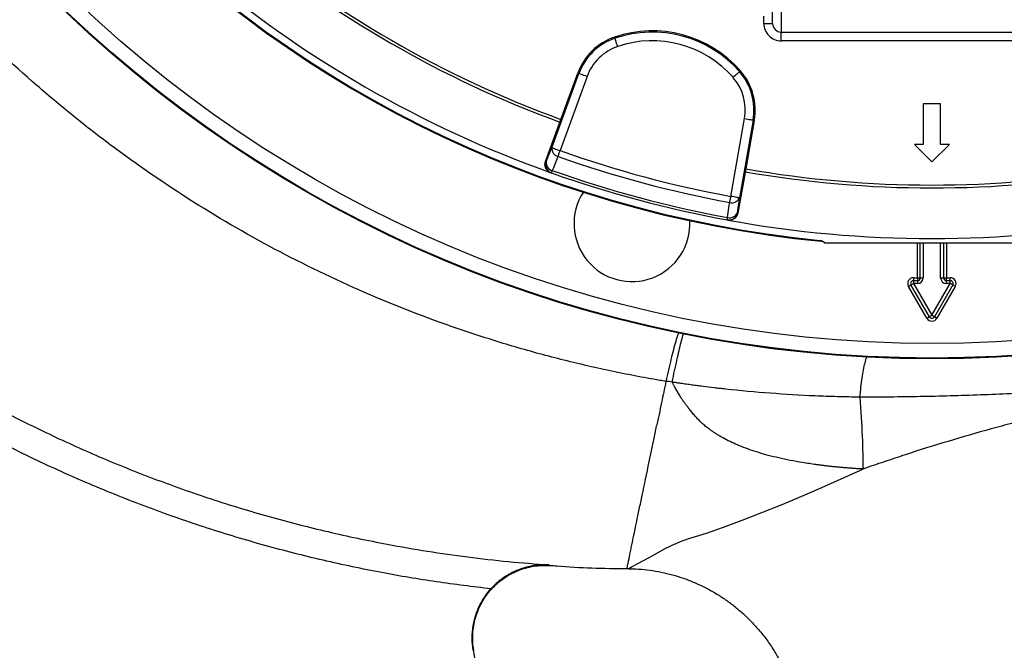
# Model space of a CAD drawing. Header units: millimetres. Extents: x 6131 to 13868, y 1967 to 18291.
# Tile 12 of 40: x 7844 to 9544, y 11931 to 13020. Entities that reach past the tile are written whole.
import ezdxf

# ---------------------------------------------------------------- set-up
doc = ezdxf.new("R2010")
doc.units = ezdxf.units.MM
doc.header["$LTSCALE"] = 5

msp = doc.modelspace()

# ---------------------------------------------------------------- linework, layer by layer
at = {"color": 7, "linetype": 'Continuous', "lineweight": 25}
for p, q in [((9143.6, 13013.9), (9143.6, 13083.5)), ((9158.6, 13068.5), (9158.6, 12998.7)), ((9128.6, 13013.9), (9128.6, 13026.5)), ((9128.6, 13013.9), (9143.6, 13013.9)), ((8870.8, 12990.2), (8871.5, 12988.2)), ((9158.6, 12998.7), (9678.6, 12998.7)), ((9158.6, 12983.8), (9158.6, 12998.7)), ((9678.6, 12983.8), (9158.6, 12983.8)), ((8762.7, 12799.2), (8809.3, 12927.4)), ((8823.4, 12922.2), (8776.8, 12794.1)), ((8778.2, 12848.1), (8807.3, 12928.1)), ((8807.3, 12928.1), (8809.3, 12927.4)), ((9088.1, 12932), (9086.5, 12930.6)), ((9433.6, 12874.8), (9403.5, 12874.8)), ((9403.5, 12874.8), (9403.5, 12804.8)), ((9433.6, 12804.8), (9433.6, 12874.8)), ((8751.7, 12775.3), (8778.2, 12848.1)), ((9071.5, 12715.1), (9095.2, 12849.4)), ((9110, 12846.8), (9086.3, 12712.5)), ((9112.1, 12846.4), (9097.3, 12762.6)), ((9112.1, 12846.4), (9110, 12846.8)), ((9403.5, 12804.8), (9388.3, 12804.8)), ((9388.3, 12804.8), (9418.6, 12774.6)), ((9418.6, 12774.6), (9448.8, 12804.8)), ((9448.8, 12804.8), (9433.6, 12804.8)), ((8751.7, 12775.3), (8752.9, 12774.9)), ((9097.3, 12762.6), (9083.8, 12686.3)), ((8760.8, 12756), (8761.9, 12755.6)), ((9082.7, 12686.5), (9083.8, 12686.3)), ((9065.2, 12674.4), (9066.3, 12674.2)), ((9232, 12636.3), (9233.6, 12634.7)), ((9233.6, 12634.7), (9603.6, 12634.7)), ((9398.6, 12574.7), (9398.6, 12634.7)), ((9438.6, 12634.7), (9438.6, 12574.7)), ((9409.9, 12504.7), (9378.1, 12559.7)), ((9414.2, 12507.2), (9382.5, 12562.2)), ((9386.8, 12574.7), (9393.6, 12574.7)), ((9386.8, 12574.7), (9386.8, 12569.7)), ((9386.8, 12569.7), (9386.8, 12564.7)), ((9386.8, 12569.7), (9393.6, 12569.7)), ((9393.6, 12564.7), (9386.8, 12564.7)), ((9386.8, 12564.7), (9418.6, 12509.7)), ((9393.6, 12574.7), (9393.6, 12569.7)), ((9393.6, 12574.7), (9398.6, 12574.7)), ((9393.6, 12569.7), (9393.6, 12564.7)), ((9398.6, 12574.7), (9403.6, 12574.7)), ((9418.6, 12509.7), (9450.3, 12564.7)), ((9454.6, 12562.2), (9422.9, 12507.2)), ((9459, 12559.7), (9427.2, 12504.7)), ((9433.6, 12574.7), (9438.6, 12574.7)), ((9438.6, 12574.7), (9443.6, 12574.7)), ((9443.6, 12569.7), (9443.6, 12574.7)), ((9443.6, 12574.7), (9450.3, 12574.7)), ((9443.6, 12564.7), (9443.6, 12569.7)), ((9443.6, 12569.7), (9450.3, 12569.7)), ((9450.3, 12564.7), (9443.6, 12564.7)), ((9450.3, 12569.7), (9450.3, 12574.7)), ((9450.3, 12564.7), (9450.3, 12569.7)), ((8892.2, 12072.5), (8895.4, 12072.5)), ((8627, 11931.5), (8716, 11426.9))]:
    msp.add_line(p, q, dxfattribs=at)
at = {"color": 8, "linetype": 'Continuous', "lineweight": 25}
for p, q in [((9393.6, 12574.7), (9393.6, 12634.7)), ((9403.6, 12634.7), (9403.6, 12574.7)), ((9433.6, 12574.7), (9433.6, 12634.7)), ((9443.6, 12634.7), (9443.6, 12574.7))]:
    msp.add_line(p, q, dxfattribs=at)
at = {"color": 7, "linetype": 'Continuous', "lineweight": 25, "flags": 128}
for points in [[(8876.3, 12974), (8875.4, 12976.7), (8874.5, 12979.3), (8873.7, 12981.7), (8873, 12983.8), (8872.4, 12985.6), (8871.9, 12987), (8871.6, 12987.8), (8871.5, 12988.2)], [(8823.4, 12922.2), (8820.7, 12923.2), (8818.1, 12924.1), (8815.7, 12925), (8813.6, 12925.8), (8811.9, 12926.4), (8810.5, 12926.9), (8809.7, 12927.2), (8809.3, 12927.4)], [(9075.3, 12920.7), (9077.4, 12922.6), (9079.5, 12924.4), (9081.4, 12926.1), (9083.1, 12927.5), (9084.5, 12928.8), (9085.6, 12929.7), (9086.2, 12930.3), (9086.5, 12930.6)], [(9095.2, 12849.4), (9098, 12848.9), (9100.8, 12848.4), (9103.3, 12848), (9105.5, 12847.6), (9107.3, 12847.3), (9108.7, 12847), (9109.6, 12846.9), (9110, 12846.8)], [(8752.9, 12774.9), (8757.7, 12786.8), (8762.7, 12799.2)], [(8762.7, 12799.2), (8763, 12799.1), (8763.9, 12798.8), (8765.2, 12798.3), (8767, 12797.7), (8769.1, 12796.9), (8771.5, 12796), (8774.1, 12795.1), (8776.8, 12794.1)], [(8773.2, 12784.1), (8765.3, 12764.4), (8763.4, 12759.8)], [(8773.2, 12784.1), (8773.6, 12785.1), (8774, 12786.2), (8774.4, 12787.4), (8774.9, 12788.7), (8775.3, 12790), (8775.8, 12791.3), (8776.3, 12792.7), (8776.8, 12794.1)], [(8761.9, 12755.6), (8761.9, 12755.7), (8762, 12755.9), (8762.1, 12756.2), (8762.3, 12756.7), (8762.5, 12757.3), (8762.8, 12758), (8763.1, 12758.8), (8763.4, 12759.8)], [(9069.6, 12704.7), (9069.8, 12705.8), (9070, 12706.9), (9070.3, 12708.2), (9070.5, 12709.5), (9070.8, 12710.8), (9071, 12712.2), (9071.3, 12713.7), (9071.5, 12715.1)], [(9086.3, 12712.5), (9085.9, 12712.6), (9085, 12712.7), (9083.6, 12713), (9081.8, 12713.3), (9079.6, 12713.7), (9077.1, 12714.1), (9074.4, 12714.6), (9071.5, 12715.1)], [(9086.3, 12712.5), (9084.4, 12699.2), (9082.7, 12686.5)], [(9066, 12678.7), (9068.9, 12699.7), (9069.6, 12704.7)], [(9065.2, 12674.4), (9065.2, 12674.5), (9065.2, 12674.7), (9065.3, 12675), (9065.4, 12675.5), (9065.5, 12676.1), (9065.6, 12676.9), (9065.8, 12677.7), (9066, 12678.7)], [(9227.4, 12637.6), (9227.1, 12638), (9225.9, 12639.2)], [(9378.1, 12559.7), (9379, 12560.2), (9379.8, 12560.7), (9380.5, 12561.1), (9381.2, 12561.5), (9381.7, 12561.8), (9382.1, 12562), (9382.4, 12562.2), (9382.5, 12562.2)], [(9382.5, 12562.2), (9382.6, 12562.3), (9382.8, 12562.4), (9383.2, 12562.6), (9383.7, 12563), (9384.4, 12563.3), (9385.1, 12563.8), (9386, 12564.2), (9386.8, 12564.7)], [(9454.6, 12562.2), (9454.6, 12562.3), (9454.3, 12562.4), (9453.9, 12562.6), (9453.4, 12563), (9452.7, 12563.3), (9452, 12563.8), (9451.2, 12564.2), (9450.3, 12564.7)], [(9459, 12559.7), (9458.1, 12560.2), (9457.3, 12560.7), (9456.6, 12561.1), (9455.9, 12561.5), (9455.4, 12561.8), (9455, 12562), (9454.7, 12562.2), (9454.6, 12562.2)], [(9414.2, 12507.2), (9414.3, 12507.3), (9414.6, 12507.4), (9415, 12507.6), (9415.5, 12508), (9416.1, 12508.3), (9416.9, 12508.8), (9417.7, 12509.2), (9418.6, 12509.7)], [(9422.9, 12507.2), (9422.8, 12507.3), (9422.6, 12507.4), (9422.2, 12507.6), (9421.6, 12508), (9421, 12508.3), (9420.2, 12508.8), (9419.4, 12509.2), (9418.6, 12509.7)], [(9409.9, 12504.7), (9410.7, 12505.2), (9411.6, 12505.7), (9412.3, 12506.1), (9413, 12506.5), (9413.5, 12506.8), (9413.9, 12507), (9414.1, 12507.2), (9414.2, 12507.2)], [(9427.2, 12504.7), (9426.4, 12505.2), (9425.6, 12505.7), (9424.8, 12506.1), (9424.2, 12506.5), (9423.6, 12506.8), (9423.2, 12507), (9423, 12507.2), (9422.9, 12507.2)]]:
    msp.add_lwpolyline(points, dxfattribs=at)
at = {"color": 8, "linetype": 'Continuous', "lineweight": 25, "flags": 128}
msp.add_lwpolyline([(8895.4, 12072.7), (8895.3, 12072.7), (8901.2, 12075.8), (8909.9, 12080.4), (8922.1, 12086.9), (8937.8, 12095.5), (8957.2, 12106.2), (8970.5, 12113), (8987.6, 12120.4), (8992.5, 12122.3), (8999, 12124.3), (9016.3, 12129.5), (9029.4, 12133.7), (9059.1, 12144), (9090.9, 12155.8), (9125, 12169.1), (9159.9, 12183.3), (9194.2, 12197.6), (9228.8, 12212.6), (9299.2, 12244), (9299.2, 12244), (9299.2, 12244)], dxfattribs=at)
at = {"color": 7, "linetype": 'Continuous', "lineweight": 25}
for radius in [2165, 2163.8, 2138.8]:
    msp.add_circle((9418.6, 14599.7), radius, dxfattribs=at)
for centre, radius, start, end in [((9418.6, 14599.7), 1971.4, 181.3807, 264.4368), ((9418.6, 14599.7), 1970, 181.3816, 264.3878), ((9418.6, 14599.7), 1870, 230.0802, 249.9198), ((9418.6, 14599.7), 1865, 230.0805, 249.9195), ((9418.6, 14599.7), 1957.5, 229.6345, 250.3655), ((8935.9, 12798.3), 202.6, 41.2844, 108.7156), ((8903.8, 12893), 102.6, 108.7156, 160), ((8903.8, 12893), 100.5, 108.7156, 160), ((8935.9, 12798.3), 200.5, 41.2844, 108.7156), ((8935.9, 12798.3), 185.5, 41.2844, 108.7156), ((8903.8, 12893), 85.5, 108.7156, 160), ((9011, 12864.2), 85.5, 350, 41.2844), ((9011, 12864.2), 100.5, 350, 41.2844), ((9011, 12864.2), 102.6, 350, 41.2844), ((8776.4, 12797.6), 13.8, 173.095, 256.6329), ((9418.6, 14599.7), 1926.9, 250.4331, 259.5669), ((9418.6, 14599.7), 1916.3, 250.4331, 259.5669), ((8767, 12769.8), 15, 159.9824, 250.3832), ((8766.6, 12773.2), 13.8, 173.0898, 256.6162), ((9418.6, 14599.7), 1865, 260.0805, 279.9195), ((9418.6, 14599.7), 1957.5, 250.4003, 259.5997), ((9418.6, 14599.7), 1953.1, 250.4003, 259.5997), ((9418.6, 14599.7), 1870, 260.0802, 279.9198), ((8900.9, 12667.9), 100, 146.9998, 3.0002), ((9073.6, 12717.9), 13.8, 253.3667, 336.9059), ((9067.9, 12689.1), 15, 259.6178, 350.0165), ((9069.9, 12692), 13.8, 253.3843, 336.91), ((9418.6, 14599.7), 1957.5, 259.6345, 280.3655), ((9226.5, 12627.7), 9.96, 75.9936, 84.6194), ((9226.5, 12627.7), 9.99, 45.0002, 84.4598), ((9386.8, 12564.7), 10, 150, 210), ((9386.8, 12564.7), 10, 90, 150), ((9386.8, 12564.7), 5, 90, 210), ((9393.6, 12574.7), 10, 270, 0), ((9393.6, 12574.7), 5, 270, 0), ((9443.6, 12574.7), 10, 180, 270), ((9443.6, 12574.7), 5, 180, 270), ((9450.3, 12564.7), 10, 30, 90), ((9450.3, 12564.7), 5, 330, 90), ((9450.3, 12564.7), 10, 330, 30), ((9418.6, 12509.7), 10, 210, 270), ((9418.6, 12509.7), 5, 210, 330), ((9418.6, 12509.7), 10, 270, 330)]:
    msp.add_arc(centre, radius, start, end, dxfattribs=at)
for major_axis, ratio in [((0, 30.1), 0.996195), ((0, 15.2), 0.988685)]:
    msp.add_ellipse((9158.6, 13013.9), major_axis=major_axis, ratio=ratio, start_param=1.570796, end_param=3.141593, dxfattribs=at)
for points, knots in [([(8959.5, 12395.5), (8956, 12396.1), (8952.4, 12396.7), (8945.2, 12398), (8934.5, 12399.8), (8909.4, 12404.4), (8888, 12408.6), (8845.4, 12417.5), (8788.7, 12430.3), (8732.6, 12445.4), (8690.7, 12457.6), (8676.8, 12461.8), (8649, 12470.5), (8635.2, 12474.9), (8566.3, 12497.9), (8512.2, 12518.3), (8406.2, 12563.2), (8354.2, 12587.7), (8252.2, 12640.6), (8202.3, 12669.1), (8104.5, 12730.1), (8056.6, 12762.6), (7998.1, 12805.9), (7986.5, 12814.7), (7963.4, 12832.5), (7952, 12841.5), (7918, 12868.8), (7895.8, 12887.4), (7830.4, 12944.4), (7788.4, 12983.9), (7707.7, 13065.9), (7668.9, 13108.3), (7594.6, 13196.3), (7559, 13241.7), (7508.1, 13312.2), (7491.6, 13336), (7467.3, 13372.4), (7459.3, 13384.6), (7443.7, 13409.2), (7435.9, 13421.5), (7398, 13483.4), (7369.7, 13533.8), (7317.1, 13636.4), (7292.8, 13688.6), (7248.1, 13794.6), (7227.8, 13848.5), (7191, 13957.9), (7174.6, 14013.5), (7156.7, 14084.1), (7153.2, 14098.3), (7146.6, 14126.7), (7140.2, 14155.1), (7134.4, 14183.7), (7130.2, 14205.2), (7128.2, 14215.9), (7126.2, 14226.7), (7124.9, 14233.9), (7124.3, 14237.5), (7123.7, 14241.1)], [0, 0, 0, 0, 0.003906, 0.003906, 0.007812, 0.015625, 0.03125, 0.03125, 0.0625, 0.09375, 0.09375, 0.109375, 0.109375, 0.125, 0.125, 0.1875, 0.1875, 0.25, 0.25, 0.3125, 0.3125, 0.375, 0.375, 0.390625, 0.390625, 0.40625, 0.40625, 0.4375, 0.4375, 0.5, 0.5, 0.5625, 0.5625, 0.625, 0.625, 0.65625, 0.65625, 0.671875, 0.671875, 0.6875, 0.6875, 0.75, 0.75, 0.8125, 0.8125, 0.875, 0.875, 0.9375, 0.9375, 0.953125, 0.953125, 0.96875, 0.984375, 0.984375, 0.992188, 0.996094, 0.996094, 1, 1, 1, 1]), ([(6854.8, 13195.8), (6881.6, 13159.1), (6935.2, 13085.8), (7022, 12980.8), (7114.1, 12879), (7211.7, 12781.2), (7314.6, 12687.6), (7408.5, 12610.1), (7491.5, 12546.9), (7562.3, 12496.3), (7634.9, 12448.1), (7713.4, 12400), (7797.9, 12352.7), (7888.7, 12306.9), (7981.3, 12264.9), (8076.5, 12226.6), (8174.3, 12192), (8274.6, 12161.5), (8376, 12135.4), (8467.3, 12116.1), (8547.8, 12102.1), (8617.4, 12092.2), (8687.4, 12084.1), (8734.2, 12080.5), (8757.7, 12078.7)], [0, 0, 0, 0, 0.059699, 0.119433, 0.179133, 0.240092, 0.301088, 0.362047, 0.400139, 0.43823, 0.476488, 0.514745, 0.55928, 0.603854, 0.648428, 0.692962, 0.73885, 0.784782, 0.830714, 0.876602, 0.907399, 0.938195, 0.969097, 1, 1, 1, 1]), ([(8657.6, 12037.4), (8626.1, 12041.2), (8563.1, 12048.8), (8466.5, 12065.3), (8367.7, 12086), (8267.1, 12111.7), (8167.7, 12141.6), (8068.7, 12176.1), (7970.3, 12215.2), (7872.8, 12259), (7777.2, 12307), (7680.5, 12361), (7583.2, 12421.5), (7485.8, 12488.7), (7387.4, 12562.9), (7288.4, 12644.2), (7189.7, 12733.4), (7094.9, 12826.6), (7035.3, 12892.3), (7005.6, 12925.1)], [0, 0, 0, 0, 0.049583, 0.099165, 0.153186, 0.207255, 0.261325, 0.315346, 0.37101, 0.426727, 0.482445, 0.53811, 0.599735, 0.661397, 0.723035, 0.792241, 0.861518, 0.930795, 1, 1, 1, 1]), ([(8760.8, 12756), (8759.3, 12756.8), (8756.2, 12758.2), (8752.8, 12762.2), (8750.9, 12766.9), (8750.6, 12771.5), (8751.4, 12774.2), (8751.7, 12775.3)], [0, 0, 0, 0, 0.21399, 0.427985, 0.641916, 0.855726, 1, 1, 1, 1]), ([(9083.8, 12686.3), (9083.4, 12684.7), (9082.5, 12681.4), (9079.1, 12677.4), (9074.8, 12674.8), (9070.3, 12673.7), (9067.5, 12674), (9066.3, 12674.2)], [0, 0, 0, 0, 0.213666, 0.427327, 0.641046, 0.854889, 1, 1, 1, 1]), ([(9225.9, 12639.2), (9227, 12638.9), (9229.3, 12638.5), (9231.1, 12637), (9232, 12636.3)], [0, 0, 0, 0, 0.499833, 1, 1, 1, 1]), ([(8980.9, 12479.6), (8980.6, 12478.5), (8979.2, 12474.7), (8976.4, 12464.9), (8972.5, 12450.7), (8968.3, 12434), (8963.9, 12415.5), (8961, 12402.2), (8959.5, 12395.6)], [0, 0, 0, 0, 0.072378, 0.257931, 0.443448, 0.628964, 0.814482, 1, 1, 1, 1]), ([(10119.9, 12405.8), (10102.7, 12403.7), (10085.6, 12401.9), (10051.5, 12399.1), (10034.5, 12397.9), (10000.5, 12396.1), (9983.5, 12395.4), (9958, 12394.6), (9949.5, 12394.3), (9938.9, 12394.1), (9936.8, 12394), (9933.6, 12393.9), (9932.5, 12393.9), (9930.4, 12393.9), (9929.4, 12393.8), (9924, 12393.6), (9919.8, 12393.5), (9898.6, 12392.7), (9881.6, 12392.1), (9847.6, 12390.6), (9830.5, 12389.8), (9796.4, 12388.1), (9779.3, 12387.2), (9753.5, 12385.8), (9744.9, 12385.2), (9734.2, 12384.6), (9732, 12384.5), (9727.7, 12384.2), (9721.3, 12383.7), (9714.8, 12383.3), (9676.1, 12380.7), (9641.5, 12378.7), (9589.4, 12375.9), (9572, 12375), (9537.2, 12373.5), (9519.8, 12372.8), (9467.7, 12370.9), (9433, 12369.9), (9363.6, 12368.6), (9329, 12368.3), (9294.3, 12368.4)], [0, 0, 0, 0, 0.0625, 0.0625, 0.125, 0.125, 0.1875, 0.1875, 0.21875, 0.21875, 0.226563, 0.226563, 0.230469, 0.230469, 0.234375, 0.234375, 0.25, 0.25, 0.3125, 0.3125, 0.375, 0.375, 0.4375, 0.4375, 0.46875, 0.46875, 0.476563, 0.476563, 0.484375, 0.5, 0.5, 0.625, 0.625, 0.6875, 0.6875, 0.75, 0.75, 0.875, 0.875, 1, 1, 1, 1]), ([(8959.5, 12395.5), (8957, 12383.1), (8951.5, 12356.9), (8946.3, 12331.9), (8943.5, 12318.6)], [0.42855928, 0.42855928, 0.42855928, 0.42855928, 0.43633513, 0.44548106, 0.44548106, 0.44548106, 0.44548106]), ([(8970.3, 12394.3), (8966.7, 12394.9), (8963.2, 12395.6), (8959.5, 12395.6), (8959.5, 12395.6)], [0, 0, 0, 0, 0.999973, 1, 1, 1, 1]), ([(8973.3, 12393.9), (8973.3, 12393.9), (8973.3, 12393.9), (8973.3, 12393.9), (8972.2, 12394), (8971.2, 12394.2), (8970.2, 12394.3), (8970.2, 12394.3), (8970.2, 12394.3), (8970.2, 12394.3)], [-0.00000006, -0.00000006, -0.00000006, -0.00000006, 0, 0, 0, 0.0006236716, 0.0006236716, 0.0006236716, 0.0006237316, 0.0006237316, 0.0006237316, 0.0006237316]), ([(9299.7, 12244.3), (9297.6, 12244.4), (9293.2, 12244.6), (9286.7, 12245), (9280.1, 12245.5), (9273.4, 12246), (9266.7, 12246.5), (9260, 12247.2), (9253.1, 12247.8), (9246.2, 12248.5), (9239.3, 12249.3), (9232.3, 12250.1), (9225.2, 12251), (9212.8, 12252.7), (9195.7, 12255.3), (9174.4, 12259.1), (9154.7, 12263.2), (9136.6, 12267.7), (9120, 12272.4), (9104.6, 12277.4), (9090.2, 12282.8), (9076.7, 12288.6), (9064.2, 12294.6), (9054.6, 12300), (9047.5, 12304.3), (9042.8, 12307.3), (9038.5, 12310.2), (9034.6, 12312.9), (9030.2, 12316.2), (9025.1, 12320.4), (9019.4, 12325.6), (9013.9, 12331.2), (9009.5, 12336.2), (9006.1, 12340.2), (9003.6, 12343.2), (9001.3, 12346), (8999.2, 12348.8), (8997.1, 12351.4), (8995.2, 12353.9), (8993.4, 12356.2), (8991.7, 12358.5), (8990.2, 12360.6), (8988.8, 12362.5), (8987.5, 12364.4), (8986.4, 12366.1), (8985, 12368.3), (8983.2, 12371), (8981.2, 12374.5), (8979.2, 12378), (8977.2, 12381.5), (8975.2, 12385.2), (8973.6, 12388.3), (8972.3, 12390.7), (8971.3, 12392.5), (8970.6, 12393.8), (8970.3, 12394.4)], [0, 0, 0, 0, 0.016733, 0.033644, 0.050733, 0.068, 0.085444, 0.103066, 0.120864, 0.138839, 0.15699, 0.175316, 0.193819, 0.212496, 0.272634, 0.329016, 0.381678, 0.43066, 0.475224, 0.517776, 0.558361, 0.597033, 0.633853, 0.668894, 0.684943, 0.699836, 0.713584, 0.726195, 0.737679, 0.757944, 0.7785, 0.79939, 0.820657, 0.831314, 0.841481, 0.851158, 0.860347, 0.86905, 0.877268, 0.885002, 0.892253, 0.89902, 0.905305, 0.911108, 0.91643, 0.92127, 0.931478, 0.941791, 0.952214, 0.962753, 0.973414, 0.9842, 0.989359, 0.994624, 1, 1, 1, 1]), ([(8985.1, 12392.1), (8983.1, 12392.4), (8981.1, 12392.7), (8978.2, 12393.2), (8977.2, 12393.3), (8975.2, 12393.6), (8974.2, 12393.7), (8973.3, 12393.9)], [0, 0, 0, 0, 0.5, 0.5, 0.75, 0.75, 1, 1, 1, 1]), ([(9294.3, 12368.4), (9281.4, 12368.6), (9268.5, 12368.8), (9242.7, 12369.5), (9229.8, 12370), (9191.1, 12371.6), (9165.3, 12373.2), (9113.7, 12377.1), (9088, 12379.5), (9059, 12382.6), (9055.8, 12383), (9049.4, 12383.7), (9046.1, 12384.1), (9036.5, 12385.2), (9030, 12386), (9020.4, 12387.2), (9017.2, 12387.6), (9010.8, 12388.5), (9007.5, 12388.9), (9001.1, 12389.8), (8997.9, 12390.3), (8993.1, 12390.9), (8991.5, 12391.2), (8988.3, 12391.6), (8986.7, 12391.9), (8985.1, 12392.1)], [0, 0, 0, 0, 0.125, 0.125, 0.25, 0.25, 0.5, 0.5, 0.75, 0.75, 0.78125, 0.78125, 0.8125, 0.8125, 0.875, 0.875, 0.90625, 0.90625, 0.9375, 0.9375, 0.96875, 0.96875, 0.984375, 0.984375, 1, 1, 1, 1]), ([(9900.4, 12152.9), (9910.9, 12160.4), (9921.5, 12167.8), (9942.7, 12182.4), (9953.4, 12189.7), (9985.8, 12211), (10007.6, 12224.8), (10040.7, 12245), (10051.9, 12251.6), (10074.3, 12264.6), (10085.6, 12271), (10102.7, 12280.2), (10108.5, 12283.3), (10117.2, 12287.7), (10120.1, 12289.2), (10125.9, 12292), (10128.9, 12293.4), (10134.8, 12296.2), (10137.8, 12297.5), (10142.3, 12299.4), (10143.8, 12300.1), (10145.7, 12300.9), (10146.2, 12301.1), (10146.8, 12301.3), (10147.2, 12301.5), (10147.3, 12301.6), (10148.2, 12302.1), (10148.9, 12302.5), (10152.5, 12304.5), (10155.3, 12306.2), (10160.9, 12309.7), (10163.6, 12311.6), (10167.5, 12314.7), (10168.7, 12315.8), (10171.1, 12318.1), (10172.2, 12319.3), (10174.2, 12321.9), (10175.1, 12323.3), (10176.1, 12325.6), (10176.3, 12326.4), (10176.6, 12328), (10176.6, 12328.9), (10176.5, 12330.5), (10176.3, 12331.3), (10175.7, 12332.8), (10175.3, 12333.5), (10173.9, 12335.5), (10172.7, 12336.6), (10170.2, 12338.7), (10168.8, 12339.5), (10166.1, 12341.1), (10164.7, 12341.8), (10160.3, 12343.7), (10157.3, 12344.8), (10151.3, 12346.7), (10148.2, 12347.6), (10143.6, 12348.7), (10142, 12349.1), (10140.1, 12349.6), (10139.7, 12349.7), (10139.1, 12349.8), (10138.9, 12349.8), (10138.5, 12349.8), (10137.5, 12349.9), (10136.5, 12350), (10132.5, 12350.4), (10129.3, 12350.7), (10119.8, 12351.7), (10113.5, 12352.5), (10101, 12354.2), (10094.7, 12355.1), (10082.1, 12356.9), (10075.9, 12357.8), (10063.3, 12359.6), (10057.1, 12360.5), (10038.3, 12363.2), (10025.7, 12365), (10000.6, 12368.2), (9988, 12369.7), (9962.9, 12372.4), (9950.3, 12373.6), (9934.4, 12374.9), (9931.3, 12375.1), (9925, 12375.6), (9921.8, 12375.8), (9912.3, 12376.4), (9905.9, 12376.6), (9886.9, 12377), (9874.1, 12377), (9848.6, 12376.2), (9835.8, 12375.6), (9810.2, 12373.8), (9797.3, 12372.7), (9771.8, 12369.9), (9759, 12368.3), (9743.1, 12366.1), (9738.3, 12365.3), (9733.1, 12364.5), (9731.1, 12364.2), (9730.3, 12364.1), (9729.9, 12364), (9728.8, 12363.8), (9721.7, 12362.4), (9714.6, 12360.9), (9695.7, 12356.9), (9683.1, 12354.2), (9645.5, 12345.7), (9620.4, 12339.6), (9583, 12330.1), (9570.5, 12326.9), (9545.6, 12320.3), (9533.2, 12316.9), (9495.9, 12306.6), (9471.2, 12299.5), (9421.8, 12284.6), (9397.2, 12276.9), (9360.5, 12264.9), (9348.3, 12260.8), (9324, 12252.6), (9311.8, 12248.5), (9299.7, 12244.3)], [0, 0, 0, 0, 0.03125, 0.03125, 0.0625, 0.0625, 0.125, 0.125, 0.15625, 0.15625, 0.1875, 0.1875, 0.203125, 0.203125, 0.210938, 0.210938, 0.21875, 0.21875, 0.226563, 0.226563, 0.230469, 0.230469, 0.231445, 0.231934, 0.231934, 0.232422, 0.232422, 0.234375, 0.234375, 0.242188, 0.242188, 0.25, 0.25, 0.253906, 0.253906, 0.257813, 0.257813, 0.261719, 0.261719, 0.263672, 0.263672, 0.265625, 0.265625, 0.267578, 0.267578, 0.269531, 0.269531, 0.273438, 0.273438, 0.277344, 0.277344, 0.28125, 0.28125, 0.289063, 0.289063, 0.296875, 0.296875, 0.300781, 0.300781, 0.301758, 0.301758, 0.302246, 0.302246, 0.302734, 0.304688, 0.304688, 0.3125, 0.3125, 0.328125, 0.328125, 0.34375, 0.34375, 0.359375, 0.359375, 0.375, 0.375, 0.40625, 0.40625, 0.4375, 0.4375, 0.46875, 0.46875, 0.476563, 0.476563, 0.484375, 0.484375, 0.5, 0.5, 0.53125, 0.53125, 0.5625, 0.5625, 0.59375, 0.59375, 0.625, 0.625, 0.632813, 0.636719, 0.637695, 0.637695, 0.638672, 0.638672, 0.640625, 0.65625, 0.65625, 0.6875, 0.6875, 0.75, 0.75, 0.78125, 0.78125, 0.8125, 0.8125, 0.875, 0.875, 0.9375, 0.9375, 0.96875, 0.96875, 1, 1, 1, 1]), ([(9294.3, 12368.4), (9296, 12344.5), (9297.3, 12321.7), (9299.1, 12279.9), (9299.6, 12260.8), (9299.7, 12244.3)], [0, 0, 0, 0, 0.5, 0.5, 1, 1, 1, 1]), ([(8892.2, 12072.3), (8892.2, 12072.3), (8892.2, 12072.3), (8892.2, 12072.3), (8892.3, 12072.8), (8892.9, 12075.3), (8893.8, 12079.7), (8895, 12085.7), (8896.6, 12093.1), (8898.3, 12101.7), (8900.3, 12110.9), (8901.6, 12117.4), (8902.7, 12122.8), (8904.1, 12129.1), (8907.1, 12143.9), (8911.1, 12163.1), (8917.5, 12193.8), (8927.2, 12240.3), (8937, 12287.5), (8942.7, 12314.5), (8943.5, 12318.6)], [0.2862966, 0.2862966, 0.2862966, 0.2862966, 0.2862987, 0.2862987, 0.3022663, 0.3182339, 0.3342015, 0.3501691, 0.3661367, 0.3821042, 0.3980718, 0.4140394, 0.4140394, 0.4244197, 0.4348, 0.4451803, 0.4555605, 0.4763211, 0.4970816, 0.5008099, 0.5008099, 0.5008099, 0.5008099]), ([(9900.4, 12152.9), (9891.7, 12147), (9883.1, 12141.1), (9866, 12128.9), (9857.5, 12122.8), (9832.2, 12104), (9815.4, 12091.4), (9765.3, 12053.3), (9732.4, 12027.4), (9683.4, 11988.3), (9667.2, 11975.3), (9635, 11949.1), (9619, 11936.1), (9595.1, 11916.5), (9587.2, 11910), (9571.4, 11897.1), (9563.5, 11890.6), (9539.8, 11871.3), (9524.1, 11858.5), (9492.9, 11833.4), (9477.4, 11820.9), (9446.5, 11796.6), (9431.1, 11784.6), (9408.2, 11767), (9400.6, 11761.2), (9385.6, 11749.9), (9378.2, 11744.3), (9363.6, 11733.5), (9356.3, 11728.2), (9342.1, 11717.8), (9335, 11712.8), (9314.3, 11698.1), (9301, 11689), (9285.2, 11678.6), (9282.1, 11676.5), (9276, 11672.6), (9273, 11670.7), (9264.3, 11665.2), (9258.8, 11661.9), (9251.1, 11657.4), (9248.6, 11656), (9243.9, 11653.4), (9241.6, 11652.2), (9234.9, 11648.6), (9230.7, 11646.3), (9222.8, 11641.8), (9219, 11639.6), (9212, 11635.3), (9208.8, 11633.3), (9205.9, 11631.3)], [0, 0, 0, 0, 0.03125, 0.03125, 0.0625, 0.0625, 0.125, 0.125, 0.25, 0.25, 0.3125, 0.3125, 0.375, 0.375, 0.40625, 0.40625, 0.4375, 0.4375, 0.5, 0.5, 0.5625, 0.5625, 0.625, 0.625, 0.65625, 0.65625, 0.6875, 0.6875, 0.71875, 0.71875, 0.75, 0.75, 0.8125, 0.8125, 0.828125, 0.828125, 0.84375, 0.84375, 0.875, 0.875, 0.890625, 0.890625, 0.90625, 0.90625, 0.9375, 0.9375, 0.96875, 0.96875, 1, 1, 1, 1]), ([(8627.9, 11931.2), (8626.3, 11940.6), (8625.7, 11950), (8626.4, 11964.1), (8626.9, 11968.8), (8628.5, 11978.2), (8629.6, 11982.8), (8632.1, 11991.9), (8633.7, 11996.3), (8637.3, 12005), (8639.3, 12009.3), (8646.2, 12021.8), (8651.7, 12029.4), (8661.1, 12039.9), (8664.5, 12043.3), (8671.6, 12049.6), (8675.3, 12052.5), (8683, 12057.9), (8687, 12060.4), (8693.2, 12063.8), (8695.3, 12064.9), (8699.6, 12066.9), (8701.8, 12067.9), (8712.8, 12072.3), (8721.9, 12074.9), (8735.8, 12077.1), (8740.5, 12077.6), (8747.7, 12077.9), (8750, 12078), (8753.6, 12077.9), (8754.8, 12077.9), (8757.2, 12077.8), (8758.4, 12077.7), (8759.5, 12077.7)], [0, 0, 0, 0, 0.125, 0.125, 0.1875, 0.1875, 0.25, 0.25, 0.3125, 0.3125, 0.375, 0.375, 0.5, 0.5, 0.5625, 0.5625, 0.625, 0.625, 0.6875, 0.6875, 0.71875, 0.71875, 0.75, 0.75, 0.875, 0.875, 0.9375, 0.9375, 0.96875, 0.96875, 0.984375, 0.984375, 1, 1, 1, 1]), ([(8757.7, 12078.7), (8757.6, 12078.7), (8754.7, 12078.8), (8744.6, 12079.1), (8727.2, 12077.3), (8707.6, 12071.7), (8690.6, 12063.8), (8677.6, 12055.5), (8666.5, 12046.6), (8660.6, 12040.4), (8657.6, 12037.4)], [0, 0, 0, 0, 0.001247, 0.084401, 0.293445, 0.502258, 0.648292, 0.794087, 0.897121, 1, 1, 1, 1]), ([(8757.7, 12078.7), (8758, 12078.4), (8758.5, 12078), (8759.1, 12077.7), (8759.4, 12077.7), (8759.5, 12077.7)], [0, 0, 0, 0, 0.495519, 0.714861, 1, 1, 1, 1]), ([(8759.5, 12077.9), (8763.4, 12077.6), (8807.5, 12073.6), (8851.8, 12072.9), (8892.2, 12072.3)], [0, 0, 0, 0, 0.088111, 1, 1, 1, 1]), ([(8895.3, 12072.1), (8899.4, 12072.1), (8909.9, 12072), (8927, 12070.3), (8946.6, 12067.4), (8966.1, 12063), (8985.4, 12057.4), (9004.4, 12050.4), (9023, 12042), (9041, 12032.5), (9058.4, 12021.7), (9075, 12009.7), (9090.8, 11996.5), (9105.7, 11982.3), (9120.1, 11966.6), (9133.7, 11949.4), (9146.3, 11930.7), (9157.3, 11911.4), (9166.8, 11891.5), (9174.7, 11871.2), (9181, 11850.7), (9185.9, 11829.9), (9189.2, 11809), (9191, 11788.2), (9191.4, 11767.6), (9190.4, 11747.1), (9188, 11727.1), (9184.3, 11707.4), (9179.4, 11688.3), (9173.3, 11669.7), (9166.2, 11651.9), (9158, 11634.8), (9149.2, 11618.7), (9142.6, 11608.7), (9139.4, 11603.9)], [0, 0, 0, 0, 0.018775, 0.048959, 0.079607, 0.110577, 0.141777, 0.173147, 0.204644, 0.236239, 0.26791, 0.299641, 0.331421, 0.363241, 0.395092, 0.430279, 0.465123, 0.499553, 0.533596, 0.567272, 0.600597, 0.633581, 0.66623, 0.698547, 0.730532, 0.762182, 0.793487, 0.824439, 0.855021, 0.885215, 0.914997, 0.944336, 0.973195, 1, 1, 1, 1]), ([(8627, 11931.5), (8626.1, 11938.4), (8624.3, 11952.4), (8626.2, 11973.4), (8631.3, 11994), (8639, 12011.5), (8648, 12026), (8654.4, 12033.6), (8657.6, 12037.4)], [0, 0, 0, 0, 0.18207, 0.369417, 0.551486, 0.738836, 0.868487, 1, 1, 1, 1])]:
    msp.add_open_spline(points, degree=3, knots=knots, dxfattribs=at)
at = {"color": 8, "linetype": 'Continuous', "lineweight": 25}
for points, knots in [([(8970.3, 12394.3), (8971.7, 12401), (8974.5, 12414.2), (8978.6, 12432.6), (8982.4, 12449.3), (8985.8, 12463.4), (8988.3, 12473.1), (8989.4, 12476.9), (8989.7, 12478)], [0, 0, 0, 0, 0.1856805, 0.3713615, 0.5570422, 0.7427239, 0.9284047, 1, 1, 1, 1]), ([(9294.3, 12368.4), (9294.9, 12374.2), (9296.1, 12385.8), (9298.3, 12401.6), (9300.6, 12415.8), (9303.1, 12427.6), (9305, 12435.2), (9306, 12437.9), (9306.2, 12438.4)], [0, 0, 0, 0, 0.192883, 0.385766, 0.57865, 0.771534, 0.964417, 1, 1, 1, 1])]:
    msp.add_open_spline(points, degree=3, knots=knots, dxfattribs=at)
at = {"color": 7, "linetype": 'Continuous', "lineweight": 25}
msp.add_open_spline([(8627.9, 11931.2), (8627.6, 11931.3), (8627.3, 11931.4), (8627, 11931.5)], degree=3, dxfattribs=at)

doc.saveas('drawing.dxf')
